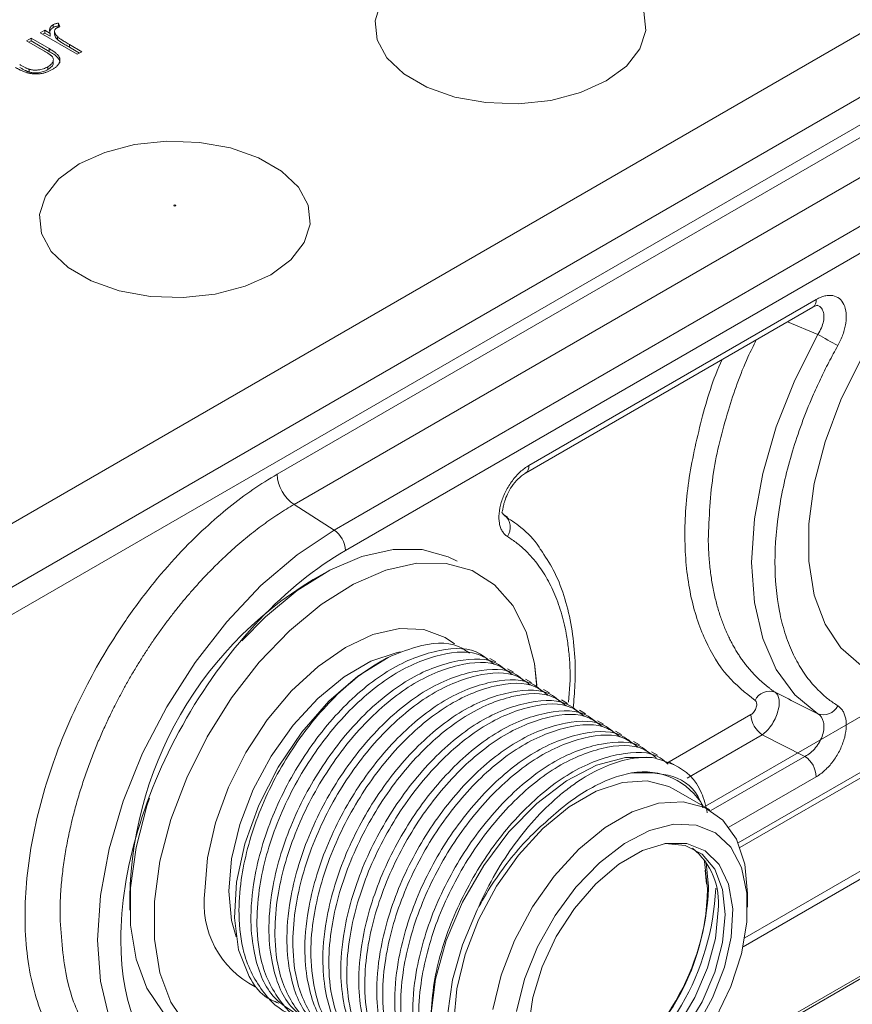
# Model space of a CAD drawing. Header units: millimetres. Extents: x 0 to 420, y 0 to 297.
# Tile 97 of 106: x 373 to 385, y 216 to 230. Entities that reach past the tile are written whole.
import ezdxf

# ---------------------------------------------------------------- set-up
doc = ezdxf.new("R2010")
doc.units = ezdxf.units.MM

msp = doc.modelspace()

# ---------------------------------------------------------------- linework, layer by layer
at = {"color": 7, "linetype": 'Continuous', "lineweight": 15}
for p, q in [((389.5167154, 232.43451027), (371.13193871, 221.8212046)), ((391.03664666, 232.3734824), (371.23765354, 220.94376696)), ((371.41440689, 220.64115581), (391.21340001, 232.07087125)), ((373.06299667, 229.93058852), (372.99583567, 229.8918173)), ((373.14349715, 229.88411659), (373.06299667, 229.93058852)), ((373.06299667, 229.88976688), (373.06299667, 229.93058852)), ((373.18682411, 229.97232756), (373.18682411, 230.01314921)), ((373.20744973, 229.90789696), (373.20744973, 229.86707531)), ((373.28531076, 229.98121496), (373.26402133, 230.03608408)), ((373.26402133, 229.99526243), (373.26402133, 230.03608408)), ((373.26402133, 229.99526243), (373.27078064, 229.97784458)), ((372.86151893, 229.8142779), (372.79435793, 229.77550668)), ((372.79435793, 229.77550668), (373.04800293, 229.62908053)), ((372.82971913, 229.75509862), (372.86151893, 229.77345625)), ((373.12776057, 229.66057987), (372.86151893, 229.8142779)), ((372.86151893, 229.77345625), (372.86151893, 229.8142779)), ((372.86151893, 229.77345625), (373.12776057, 229.61975822)), ((372.99583567, 229.8918173), (373.54270683, 229.5761153)), ((373.03119687, 229.87140924), (373.06299667, 229.88976688)), ((373.06299667, 229.88976688), (373.14349715, 229.84329494)), ((373.14349715, 229.84329494), (373.14349715, 229.88411659)), ((373.25038156, 229.79543614), (373.25038156, 229.83625779)), ((373.12776057, 229.61975822), (373.12776057, 229.66057987)), ((373.60986784, 229.61488652), (373.42608124, 229.72098427)), ((373.42608124, 229.68016262), (373.42608124, 229.72098427)), ((373.42608124, 229.68016262), (373.57450663, 229.59447846)), ((373.54270683, 229.5761153), (373.60986784, 229.61488652)), ((373.1882255, 229.44014479), (373.1882255, 229.48096644)), ((372.83153145, 229.31565291), (372.83153145, 229.35647456)), ((373.10721925, 229.35035176), (373.10721925, 229.39117341)), ((386.1427232, 228.95371132), (376.49071557, 223.38172592)), ((386.3939711, 228.50822532), (376.74196347, 222.93623992)), ((386.98450113, 228.13158392), (377.3324935, 222.55959851)), ((377.50001669, 222.25903671), (387.15202432, 227.83102212)), ((380.1541091, 223.39736124), (384.39436129, 225.84520673)), ((380.20589704, 223.51181881), (384.44614923, 225.95966429)), ((384.39429807, 225.84516413), (384.45814001, 225.8762689)), ((384.46932999, 225.44467563), (384.01971268, 225.62892668)), ((377.3324935, 222.55959851), (376.74196347, 222.93623992)), ((379.89165014, 222.74834254), (379.8476699, 222.77664805)), ((379.71581876, 220.614815), (379.62740521, 220.66585506)), ((379.98098039, 220.46174045), (379.8925721, 220.51277747)), ((380.24614728, 220.30866286), (380.157739, 220.35969988)), ((382.81032994, 218.4845796), (386.05596391, 220.35824421)), ((380.51131418, 220.15558527), (380.42290063, 220.20662533)), ((380.77647581, 220.00251072), (380.68806753, 220.05354774)), ((383.31960611, 217.87589374), (387.10023638, 220.05840513)), ((381.04164271, 219.84943313), (380.95323442, 219.90047015)), ((381.30680961, 219.69635554), (381.21839605, 219.7473956)), ((381.57197123, 219.54328099), (381.48356295, 219.594318)), ((383.39024423, 216.54305375), (388.76267667, 219.64449298)), ((371.56444967, 208.1286169), (391.36344279, 219.55833234)), ((383.64860441, 219.53940954), (384.27862604, 219.22065153)), ((381.83713813, 219.3902034), (381.74872985, 219.44124041)), ((382.10230503, 219.23712581), (382.01389148, 219.28816586)), ((382.36747719, 219.08404517), (382.27905837, 219.13508827)), ((382.87416661, 218.4307019), (382.34383808, 218.73685404)), ((382.80553046, 217.54348968), (382.82646691, 217.3344207)), ((382.85634903, 217.27678384), (382.85620151, 217.30240841)), ((383.43087379, 216.99614564), (383.43087379, 217.20024504))]:
    msp.add_line(p, q, dxfattribs=at)
at = {"color": 8, "linetype": 'Continuous', "lineweight": 15}
for p, q in [((380.79037373, 220.01975792), (380.81591472, 220.34418724)), ((383.29166275, 217.94432949), (387.15202432, 220.17286878)), ((382.24286477, 219.12156873), (383.48110757, 219.83639108)), ((382.53966288, 218.89923121), (383.64860441, 219.53940954)), ((383.36476119, 216.41202462), (388.83192394, 219.56815049)), ((390.95739478, 219.36621241), (381.92144237, 214.14986812)), ((384.27862604, 219.22065153), (382.89196838, 218.4201511)), ((384.44614923, 218.92008364), (383.1576147, 218.17622849)), ((382.85620151, 217.30240841), (382.82033455, 217.65546123))]:
    msp.add_line(p, q, dxfattribs=at)
at = {"color": 7, "linetype": 'Continuous', "lineweight": 15, "flags": 128}
for points in [[(378.02336991, 230.34290228), (377.93646311, 230.06912539), (377.96557604, 229.7912974), (378.10901757, 229.52555882), (378.35844789, 229.28736276), (378.69937902, 229.09054741), (379.1119914, 228.94655435), (379.57230874, 228.86375036), (380.05357306, 228.84694382), (380.52781994, 228.89711405), (380.9674906, 229.01135047), (381.3470335, 229.18300467), (381.64437425, 229.40210709), (381.84225897, 229.65592355), (381.92916578, 229.92970045), (381.90005811, 230.20753147)], [(373.56885895, 227.95839306), (373.27150767, 227.73929065), (373.07362295, 227.48547418), (372.98671614, 227.21169729), (373.01582381, 226.93386626), (373.15927061, 226.66813072), (373.40870093, 226.42993466), (373.74963205, 226.23311931), (374.16224443, 226.08912625), (374.62255651, 226.00631922), (375.1038261, 225.98951572), (375.57807298, 226.03968595), (376.01774363, 226.15392237), (376.39728654, 226.32557657), (376.69462729, 226.54467899), (376.89251201, 226.79849545), (376.97941881, 227.07227235), (376.95031115, 227.35010337), (376.80686962, 227.61583588), (376.5574393, 227.85403193), (376.21650817, 228.05084728), (375.80389579, 228.19484034), (375.34357845, 228.27765041), (374.86230886, 228.29445391), (374.38806198, 228.24428368), (373.94839132, 228.13004726), (373.56885895, 227.95839306)], [(384.46932999, 225.44467563), (384.12873604, 224.7715793), (383.85516612, 224.08268946), (383.65503708, 223.39416993), (383.53305356, 222.72219378), (383.49207102, 222.08251754), (383.53305356, 221.49015264), (383.65503708, 220.95901566), (383.85516612, 220.5015602), (384.12873604, 220.12852749), (384.46932999, 219.84867256)], [(385.11002531, 220.56313831), (384.808649, 220.82016959), (384.57468131, 221.16873906), (384.41486573, 221.59881407), (384.33378573, 222.09801994), (384.33378573, 222.65199586), (384.41486573, 223.24481471), (384.57468131, 223.85940886), (384.808649, 224.47811168), (385.11002531, 225.08310464)], [(385.11002531, 225.08310464), (384.808649, 224.47811168), (384.57468131, 223.85940886), (384.41486573, 223.24481471), (384.33378573, 222.65199586), (384.33378573, 222.09801994), (384.41486573, 221.59881407), (384.57468131, 221.16873906), (384.808649, 220.82016959), (385.11002531, 220.56313831)], [(379.1463042, 222.09826088), (379.01513267, 222.1646403), (378.62943105, 222.27139377), (378.20106102, 222.27350243), (377.7423558, 222.17091948), (377.26650734, 221.96658213), (376.78720284, 221.66637202), (376.31823486, 221.2789328), (375.96880061, 220.92379596)], [(375.15664137, 215.24818418), (374.92267368, 215.59675366), (374.7628581, 216.02682867), (374.68178337, 216.52603758), (374.68178337, 217.0800135), (374.7628581, 217.6728293), (374.92267368, 218.28742346), (375.15664137, 218.90612628), (375.45801768, 219.51111924), (375.81814143, 220.08501591), (376.22664976, 220.61130307), (376.67178897, 221.07483036), (377.14075695, 221.46226957), (377.62006145, 221.76247968), (378.0959099, 221.96681704), (378.55461513, 222.06939999), (378.98298516, 222.06729133), (379.36868678, 221.96053786), (379.70063536, 221.75221897), (379.9692741, 221.44832192), (380.1668796, 221.05759579), (380.28776203, 220.59127165), (380.32253318, 220.27043822)], [(380.32429281, 220.23734271), (380.28776203, 220.59127165), (380.1668796, 221.05759579), (379.9692741, 221.44832192), (379.70063536, 221.75221897), (379.36868678, 221.96053786), (378.98298516, 222.06729133), (378.55461513, 222.06939999), (378.0959099, 221.96681704), (377.62006145, 221.76247968), (377.14075695, 221.46226957), (376.67178897, 221.07483036), (376.22664976, 220.61130307), (375.81814143, 220.08501591), (375.45801768, 219.51111924), (375.15664137, 218.90612628), (374.92267368, 218.28742346), (374.7628581, 217.6728293), (374.68178337, 217.0800135), (374.68178337, 216.52603758), (374.7628581, 216.02682867), (374.92267368, 215.59675366), (375.15664137, 215.24818418)], [(376.07634883, 215.97443024), (375.92379831, 216.36750653), (375.86125765, 216.83866174), (375.89146114, 217.36728708), (376.01308641, 217.93024939), (376.22081769, 218.50292538), (376.50556706, 219.06026016), (376.85486961, 219.57785927), (377.25345235, 220.03309579), (377.68386651, 220.40603507), (378.12728823, 220.68037152)], [(378.75830031, 215.39177542), (378.82834311, 215.93641541), (378.98738424, 216.50470961), (379.22852216, 217.07196493), (379.54127285, 217.61353117), (379.91204395, 218.10587176), (380.32472481, 218.52759184), (380.7613767, 218.86036593), (381.2030388, 219.08973789), (381.63050267, 219.20572617), (382.02519737, 219.20329824)], [(379.65655502, 214.08183831), (379.46278488, 214.23195362), (379.26414152, 214.51458156), (379.14137829, 214.88002288), (379.09984783, 215.31230126), (379.14137829, 215.79252359), (379.26414152, 216.2997104), (379.46278488, 216.8116871), (379.72861559, 217.30607862), (380.05002219, 217.76127676), (380.41295924, 218.15738912), (380.80155845, 218.47710905), (381.19883992, 218.70645475), (381.58743913, 218.83540192), (381.95037091, 218.85832472), (382.27178278, 218.77421778), (382.34383808, 218.73685404)], [(374.60623514, 218.60400705), (374.56911957, 218.4915259), (374.40930399, 217.87693175), (374.32822926, 217.28411594), (374.32822926, 216.73014002), (374.40930399, 216.23093111), (374.56911957, 215.8008561), (374.80308726, 215.45228662), (375.10446357, 215.19525535), (375.14662623, 215.16986714)], [(379.67170681, 215.48637145), (379.79447005, 215.99355826), (379.99311341, 216.50553495), (380.25894412, 216.99992648), (380.58035072, 217.45512462), (380.94328777, 217.85123697), (381.33188698, 218.17095691), (381.72916844, 218.40030261), (382.11776765, 218.52924978), (382.48069944, 218.55217258), (382.8021113, 218.46806564), (383.06794201, 218.28059572), (383.26658011, 217.99796474), (383.38934861, 217.63252038), (383.43087379, 217.20024504), (383.43087379, 217.20024504)], [(380.02402286, 215.45726713), (380.14302975, 215.93382589), (380.33517723, 216.4135261), (380.59148276, 216.87394104), (380.89996608, 217.29355377), (381.24619717, 217.65273049), (381.61398637, 217.93467866), (381.98614305, 218.12621955), (382.34526054, 218.2183935), (382.6745486, 218.20689178), (382.95860782, 218.09224816), (383.18415668, 217.87983276), (383.34064793, 217.57956907), (383.42076909, 217.20549898), (383.42076909, 216.77511957), (383.34064793, 216.30854356), (383.18415668, 215.82759893), (382.95860782, 215.35477035)], [(380.20178246, 215.23328805), (380.26258455, 215.66658497), (380.40127403, 216.11792494), (380.61036981, 216.56296774), (380.87860289, 216.97772337), (381.19151163, 217.33982644), (381.53222676, 217.62976809), (381.88237751, 217.83190582), (382.22309263, 217.93534547), (382.53600137, 217.93451914), (382.80423445, 217.82945884), (383.01333023, 217.62583289), (383.15201444, 217.33461734), (383.2128218, 216.97152406), (383.19245961, 216.55610943), (383.0920342, 216.11077962), (382.91696146, 215.65954041), (382.67667174, 215.22671356)], [(383.10384059, 216.8889895), (383.06429104, 217.25689603), (382.94777608, 217.55930352), (382.76057031, 217.77991007), (382.51277319, 217.90682416), (382.21773998, 217.93320341), (382.20207189, 217.93184213)], [(382.79002042, 217.69941883), (382.79701153, 217.66951374), (382.83867369, 217.26658008)], [(379.44337099, 216.95595481), (379.22491861, 216.44203928), (379.07787879, 215.92681209), (379.00815737, 215.43099074), (379.01856237, 214.97452648), (379.1086776, 214.57577083), (379.27487316, 214.2507699), (379.51046351, 214.01259515), (379.8059814, 213.87082018), (380.09190036, 213.83052227)], [(380.2827887, 214.60718112), (380.41073073, 214.40324034), (380.62970995, 214.22829812), (380.90296904, 214.15112504), (381.21578295, 214.17589286), (381.5512824, 214.30125867), (381.89138113, 214.52046821), (382.21773998, 214.82169953), (382.51277319, 215.18871686), (382.76057031, 215.60173142), (382.94777608, 216.03848116), (383.06429104, 216.47542003), (383.10384059, 216.8889895)], [(380.54750252, 214.27788028), (380.79690123, 214.21235669), (381.10971514, 214.23712451), (381.44521459, 214.36249032), (381.78531331, 214.58169986), (382.11167217, 214.88293117), (382.40670537, 215.24994851), (382.6545025, 215.66296307), (382.84170827, 216.0997128), (382.95822323, 216.53665168), (382.99777278, 216.95022115)]]:
    msp.add_lwpolyline(points, dxfattribs=at)
at = {"color": 8, "linetype": 'Continuous', "lineweight": 15, "flags": 128}
for points in [[(374.95640169, 214.1993107), (374.86297267, 214.2493275), (374.50705834, 214.52507737), (374.22071265, 214.89936148), (374.0109952, 215.36296238), (373.88305844, 215.90446047), (373.84006339, 216.51053213), (373.88305844, 217.16623875), (374.0109952, 217.85544947), (374.22071265, 218.56118498), (374.50705834, 219.2660768), (374.86297267, 219.9527566), (375.27969436, 220.60432165), (375.74696594, 221.20472713), (376.25327603, 221.73919378), (376.78615971, 222.19455763), (377.3324935, 222.55959851)], [(375.42289355, 217.23086238), (375.46280135, 217.72184086), (375.58100218, 218.24003352), (375.77294947, 218.76552578), (376.0312675, 219.27812654), (376.34603071, 219.7581316), (376.70513766, 220.18709327), (377.09479054, 220.54852905), (377.50001669, 220.82854518), (377.9052481, 221.01639624), (378.29490098, 221.1048441), (378.65400793, 221.09049849), (378.96876587, 220.97390825), (379.10583796, 220.87837516)], [(378.31310315, 220.76302316), (378.26403368, 220.75396305), (377.87543447, 220.62501588), (377.47815301, 220.39567017), (377.0895538, 220.07595024), (376.72661675, 219.67983788), (376.40521015, 219.22463975), (376.13937944, 218.73024822), (375.94073607, 218.21827153), (375.81797284, 217.71108472), (375.77644239, 217.23086238)], [(375.77644239, 217.23086238), (375.81797284, 216.798584), (375.88582927, 216.56022423)]]:
    msp.add_lwpolyline(points, dxfattribs=at)
at = {"color": 8, "linetype": 'Continuous', "lineweight": 15}
for centre, radius, start, end in [((384.32647631, 225.94486712), 0.12058426, 304.26124639, 7.04866433), ((380.08647177, 223.4969799), 0.12034363, 303.712821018, 7.08285328), ((376.80968087, 217.06159111), 1.39707975, 173.040900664, 242.673388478)]:
    msp.add_arc(centre, radius, start, end, dxfattribs=at)
at = {"color": 7, "linetype": 'Continuous', "lineweight": 15}
for centre, radius, start, end in [((390.92393554, 236.64349874), 12.92577162, 240.042372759, 241.538824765), ((377.07185334, 223.41588637), 0.58214091, 183.364089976, 235.480695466), ((379.7003538, 222.59916643), 0.23065507, 324.467267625, 50.306112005), ((377.11349823, 222.24057097), 0.3869593, 2.735199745, 55.532493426), ((379.89151435, 217.04937908), 5.57400854, 118.989014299, 181.016325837), ((383.7582448, 219.94141046), 0.239638, 70.1237427, 153.989397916), ((384.5513847, 220.07056657), 0.23657964, 249.705991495, 333.982366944), ((383.86849919, 219.85915431), 0.38805983, 183.362847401, 235.482930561), ((384.05960772, 218.90161151), 0.38698263, 2.735982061, 55.530724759), ((381.89823188, 217.97356184), 1.01891865, 30.163555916, 100.228158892), ((381.96764004, 217.06194142), 1.03617318, 353.810332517, 51.0074166), ((379.50010934, 217.29871184), 3.33871897, 292.505491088, 359.448578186), ((379.23584207, 217.4282143), 3.62367242, 302.293909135, 357.604956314), ((379.22762755, 217.43457447), 3.7381263, 301.840664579, 357.580760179)]:
    msp.add_arc(centre, radius, start, end, dxfattribs=at)
for points, knots in [([(373.18682118, 230.01315324), (373.18107637, 230.00952347), (373.16960981, 230.00227849), (373.15579771, 229.98962008), (373.14526859, 229.97561906), (373.13745043, 229.96028975), (373.1333555, 229.94348325), (373.132909, 229.92510179), (373.1361069, 229.90505844), (373.14095959, 229.89130894), (373.14349696, 229.88411963)], [0, 0, 0, 0, 0.1071582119, 0.2138863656, 0.324682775, 0.4394585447, 0.5616334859, 0.6938876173, 0.8399405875, 1, 1, 1, 1]), ([(373.13873456, 229.91392133), (373.1409358, 229.92218508), (373.14678144, 229.94413042), (373.17144677, 229.96149918), (373.18682411, 229.97232756)], [0, 0, 0, 0, 0.3765605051, 1, 1, 1, 1]), ([(373.26402523, 230.03608678), (373.25611305, 230.03484472), (373.24093586, 230.03246219), (373.22008425, 230.02720821), (373.20186856, 230.02094129), (373.19174254, 230.01570038), (373.18682118, 230.01315324)], [0, 0, 0, 0, 0.2796764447, 0.5364768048, 0.7747224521, 1, 1, 1, 1]), ([(373.18682118, 229.9723262), (373.19174254, 229.97487334), (373.20186856, 229.98011425), (373.22008425, 229.98638117), (373.24093586, 229.99163515), (373.25611305, 229.99401768), (373.26402523, 229.99525974)], [0, 0, 0, 0, 0.2252775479, 0.4635231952, 0.7203235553, 1, 1, 1, 1]), ([(373.25038335, 229.83626209), (373.24687502, 229.83984916), (373.24002602, 229.84685186), (373.23103587, 229.8573886), (373.22350345, 229.86765057), (373.21728921, 229.87757412), (373.21267946, 229.88718955), (373.20923791, 229.89645461), (373.20741873, 229.90543914), (373.20709682, 229.91674439), (373.20921371, 229.92988295), (373.21556873, 229.94429654), (373.22594856, 229.95693897), (373.23620863, 229.96370794), (373.24123879, 229.96702654)], [0, 0, 0, 0, 0.08796019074, 0.17171661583, 0.25066797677, 0.32588232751, 0.3968812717, 0.46357484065, 0.52806974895, 0.58968766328, 0.70480938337, 0.80866187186, 0.90619347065, 1, 1, 1, 1]), ([(373.24123879, 229.96702654), (373.24382987, 229.96836688), (373.24938785, 229.97124199), (373.25956489, 229.97491603), (373.27177303, 229.97822559), (373.28064085, 229.98018639), (373.28531257, 229.98121937)], [0, 0, 0, 0, 0.2050166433, 0.4397700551, 0.7048611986, 1, 1, 1, 1]), ([(373.20931999, 229.86712093), (373.20940117, 229.86233664), (373.20978018, 229.84000064), (373.23025444, 229.81616671), (373.24770411, 229.79819386), (373.25038156, 229.79543614)], [0, 0, 0, 0, 0.1874923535, 0.8753303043, 1, 1, 1, 1]), ([(373.4260788, 229.7209886), (373.41479434, 229.72751371), (373.39322221, 229.73998754), (373.3630036, 229.75819843), (373.33590336, 229.77475897), (373.31237628, 229.78996475), (373.29188206, 229.80354773), (373.27500043, 229.81577911), (373.26106885, 229.82633759), (373.25370707, 229.83317508), (373.25038335, 229.83626209)], [0, 0, 0, 0, 0.1798232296, 0.3437621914, 0.4918338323, 0.6241090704, 0.741399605, 0.8430618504, 0.9291451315, 1, 1, 1, 1]), ([(373.25038335, 229.79543505), (373.25370707, 229.79234804), (373.26106885, 229.78551055), (373.27500043, 229.77495207), (373.29188206, 229.76272069), (373.31237628, 229.74913771), (373.33590336, 229.73393193), (373.3630036, 229.71737139), (373.39322221, 229.6991605), (373.41479434, 229.68668667), (373.4260788, 229.68016156)], [0, 0, 0, 0, 0.0708548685, 0.1569381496, 0.258600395, 0.3758909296, 0.5081661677, 0.6562378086, 0.8201767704, 1, 1, 1, 1]), ([(373.04800378, 229.62908136), (373.05609405, 229.62440443), (373.07157799, 229.61545327), (373.09300084, 229.60226449), (373.11237083, 229.59035515), (373.12900483, 229.57940339), (373.14296593, 229.56945204), (373.15440296, 229.56063409), (373.16347246, 229.55293901), (373.16809166, 229.54798335), (373.17018108, 229.54574174)], [0, 0, 0, 0, 0.18104725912, 0.346505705, 0.49524543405, 0.62853458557, 0.74540854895, 0.84592633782, 0.93030724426, 1, 1, 1, 1]), ([(373.17377894, 229.35206151), (373.18040813, 229.35596909), (373.19333807, 229.36359065), (373.21096531, 229.37555033), (373.22677154, 229.38758478), (373.24067218, 229.39973569), (373.25272133, 229.4119524), (373.26325783, 229.42413322), (373.27141014, 229.43654565), (373.27789718, 229.44898434), (373.28276318, 229.46144374), (373.28566389, 229.47389968), (373.28723508, 229.4862987), (373.28716242, 229.498635), (373.28500033, 229.5109354), (373.28192819, 229.52320684), (373.2766023, 229.53537276), (373.27009696, 229.54767519), (373.26102342, 229.56014777), (373.24976147, 229.57306231), (373.23582472, 229.58647872), (373.21912747, 229.6002814), (373.20014994, 229.61477762), (373.17840219, 229.62966512), (373.15407494, 229.64506852), (373.13670782, 229.6553059), (373.12775632, 229.66058252)], [0, 0, 0, 0, 0.0460612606, 0.0898404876, 0.1321714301, 0.1732162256, 0.2123988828, 0.2505445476, 0.2877752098, 0.3240612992, 0.3599069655, 0.3952349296, 0.4298264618, 0.4645763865, 0.4989847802, 0.5339025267, 0.5689114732, 0.6045721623, 0.642162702, 0.6826979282, 0.7262892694, 0.7738093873, 0.8244515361, 0.8793040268, 0.9377899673, 1, 1, 1, 1]), ([(373.12776057, 229.61975822), (373.15096687, 229.60587043), (373.20530165, 229.57335381), (373.26577592, 229.52026747), (373.2909681, 229.47312101), (373.28574279, 229.45215669), (373.28505788, 229.44940876)], [0, 0, 0, 0, 0.2907701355, 0.6808037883, 0.9581608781, 1, 1, 1, 1]), ([(373.17018108, 229.54574174), (373.17458062, 229.53969972), (373.18332886, 229.52768552), (373.1893247, 229.50827484), (373.19033057, 229.48836344), (373.18536497, 229.46803303), (373.17487869, 229.44770873), (373.15823406, 229.42787833), (373.13563986, 229.40871675), (373.11690274, 229.39715433), (373.10721855, 229.39117834)], [0, 0, 0, 0, 0.1156605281, 0.2299842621, 0.3464036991, 0.4669571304, 0.5916286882, 0.7201630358, 0.855367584, 1, 1, 1, 1]), ([(372.63350044, 229.38096642), (372.64294131, 229.37562634), (372.66122532, 229.36528427), (372.68858934, 229.35082434), (372.71507138, 229.33792777), (372.7406109, 229.32662825), (372.76515146, 229.31674256), (372.78871676, 229.30839948), (372.81145655, 229.30170424), (372.83328365, 229.29638918), (372.85475415, 229.29247507), (372.87606105, 229.28954509), (372.8974344, 229.28743074), (372.9188865, 229.28628232), (372.94044434, 229.28622427), (372.96209166, 229.2870921), (372.98378894, 229.28891158), (373.0055057, 229.29168106), (373.02713519, 229.29553272), (373.04871433, 229.30031737), (373.06995644, 229.30640765), (373.09112706, 229.31343535), (373.11224683, 229.32146655), (373.13314876, 229.33061794), (373.1538489, 229.3408048), (373.16705738, 229.3482651), (373.17377894, 229.35206151)], [0, 0, 0, 0, 0.0634759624, 0.1229329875, 0.1781207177, 0.229817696, 0.277417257, 0.3217865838, 0.3624650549, 0.3999038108, 0.4354242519, 0.4704663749, 0.5050285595, 0.5394889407, 0.5738086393, 0.6084507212, 0.6436126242, 0.6790144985, 0.7151506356, 0.7522307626, 0.7899041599, 0.8289292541, 0.8694658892, 0.9112727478, 0.9548483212, 1, 1, 1, 1]), ([(372.8315326, 229.35647514), (372.82739532, 229.35782304), (372.8184993, 229.36072133), (372.80496635, 229.36624814), (372.78994308, 229.37287601), (372.77335323, 229.38073441), (372.75529809, 229.38982093), (372.73568119, 229.40007657), (372.71479223, 229.41168104), (372.70049101, 229.41986995), (372.69301503, 229.42415071)], [0, 0, 0, 0, 0.0782845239, 0.1683285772, 0.272968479, 0.3900681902, 0.5220637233, 0.667879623, 0.8263834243, 1, 1, 1, 1]), ([(372.69301503, 229.38332367), (372.70049101, 229.37904291), (372.71479223, 229.370854), (372.73568119, 229.35924953), (372.75529809, 229.34899389), (372.77335323, 229.33990737), (372.78994308, 229.33204897), (372.80496635, 229.3254211), (372.8184993, 229.31989429), (372.82739532, 229.316996), (372.8315326, 229.31564809)], [0, 0, 0, 0, 0.1736165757, 0.332120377, 0.4779362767, 0.6099318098, 0.727031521, 0.8316714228, 0.9217154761, 1, 1, 1, 1]), ([(373.10721855, 229.39117834), (373.09687273, 229.38558323), (373.07674435, 229.3746976), (373.04305983, 229.36158056), (373.00787677, 229.35185934), (372.97743486, 229.34655864), (372.95302998, 229.34392084), (372.93489792, 229.34313159), (372.91700504, 229.34297913), (372.89932219, 229.34383113), (372.88196808, 229.34573746), (372.86477653, 229.34824895), (372.84795726, 229.3519662), (372.83704569, 229.35496167), (372.8315326, 229.35647514)], [0, 0, 0, 0, 0.1403045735, 0.2729707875, 0.4007664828, 0.5254546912, 0.5868386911, 0.6464639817, 0.7053902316, 0.7640286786, 0.8219138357, 0.8802840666, 0.9395132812, 1, 1, 1, 1]), ([(372.8315326, 229.31564809), (372.83704569, 229.31413463), (372.84795726, 229.31113916), (372.86477653, 229.30742191), (372.88196808, 229.30491042), (372.89932219, 229.30300409), (372.91700504, 229.30215209), (372.93489792, 229.30230455), (372.95302998, 229.3030938), (372.97743486, 229.3057316), (373.00787677, 229.3110323), (373.04305983, 229.32075352), (373.07674435, 229.33387056), (373.09687273, 229.34475618), (373.10721855, 229.3503513)], [0, 0, 0, 0, 0.0604867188, 0.1197159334, 0.1780861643, 0.2359713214, 0.2946097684, 0.3535360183, 0.4131613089, 0.4745453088, 0.5992335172, 0.7270292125, 0.8596954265, 1, 1, 1, 1]), ([(373.10721925, 229.35035176), (373.1284968, 229.36519605), (373.16593699, 229.39131621), (373.18968401, 229.4251661), (373.18811344, 229.44000286), (373.18809906, 229.44013871)], [0, 0, 0, 0, 0.5660496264, 0.996026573, 1, 1, 1, 1]), ([(374.99416065, 227.339719), (374.98803879, 227.33618492), (374.97809843, 227.33618492), (374.9658547, 227.34325307), (374.9658547, 227.34899152), (374.97197657, 227.3525256)], [0, 0, 0, 0, 0.5, 0.5, 1, 1, 1, 1]), ([(374.97197657, 227.3525256), (374.97809843, 227.35605967), (374.98803879, 227.35605967), (375.00028252, 227.34899152), (375.00028252, 227.34325307), (374.99416065, 227.339719)], [0, 0, 0, 0, 0.5, 0.5, 1, 1, 1, 1]), ([(384.44614656, 225.95966404), (384.45694405, 225.96563973), (384.47849522, 225.97756686), (384.51064399, 225.99192831), (384.54249103, 226.00359569), (384.58420849, 226.01516728), (384.63470083, 226.02230209), (384.71000189, 226.01743219), (384.79115085, 225.980389), (384.85971948, 225.8916752), (384.89204896, 225.76429421), (384.88802639, 225.63630776), (384.86593149, 225.52729404), (384.84028054, 225.4439615), (384.80686941, 225.36047836), (384.77829377, 225.3068024), (384.76398732, 225.27992944)], [0, 0, 0, 0, 0.0314098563, 0.0626922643, 0.0940131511, 0.1255378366, 0.1880097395, 0.2504432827, 0.3754489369, 0.5001306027, 0.6249036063, 0.7498329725, 0.8122675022, 0.8749683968, 0.9374027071, 1, 1, 1, 1]), ([(384.76398732, 225.27992944), (384.74125355, 225.23908309), (384.69582418, 225.15745898), (384.63047516, 225.03375431), (384.56727848, 224.9093059), (384.50642702, 224.78401191), (384.44786889, 224.65789662), (384.35111101, 224.43955597), (384.22615417, 224.12693679), (384.08898107, 223.71565464), (383.97853597, 223.3014739), (383.86964771, 222.74629561), (383.81364456, 222.07473794), (383.86964101, 221.46790802), (383.97851798, 221.03844125), (384.08892829, 220.75181833), (384.22613995, 220.49887695), (384.36802373, 220.30754875), (384.50523453, 220.16385809), (384.62895373, 220.05634929), (384.71894604, 219.99666203), (384.76398732, 219.96678847)], [0, 0, 0, 0, 0.0195181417, 0.0390035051, 0.0584735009, 0.0779455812, 0.0974371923, 0.1169657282, 0.1787522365, 0.2405757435, 0.3048080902, 0.3690775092, 0.5000064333, 0.6309353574, 0.6951677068, 0.7594371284, 0.8212236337, 0.8830471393, 0.9220463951, 0.9609841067, 1, 1, 1, 1]), ([(379.88805686, 222.4651147), (379.88072629, 222.47004115), (379.86609491, 222.47987405), (379.84640827, 222.49815752), (379.82850252, 222.51896633), (379.8073621, 222.55013611), (379.78605997, 222.59510268), (379.7639645, 222.67850813), (379.75998278, 222.80189747), (379.79242522, 222.96666147), (379.86107779, 223.13450367), (379.9422403, 223.26519688), (380.01760192, 223.35711077), (380.07813418, 223.41826497), (380.14135035, 223.47151129), (380.1843632, 223.4983724), (380.20589762, 223.51182043)], [0, 0, 0, 0, 0.0314099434, 0.0626923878, 0.094013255, 0.1255378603, 0.1880098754, 0.2504433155, 0.3754489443, 0.5001305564, 0.6249035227, 0.7498329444, 0.8122675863, 0.8749683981, 0.937402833, 1, 1, 1, 1]), ([(379.80776738, 222.82413077), (379.8124138, 222.83396304), (379.82000219, 222.85002081), (379.82895332, 222.91621221), (379.84852107, 222.99347782), (379.88848202, 223.09478302), (379.95396357, 223.20868066), (380.04646228, 223.32239884), (380.11713617, 223.37161921), (380.15404588, 223.39732474)], [0, 0, 0, 0, 0.1628035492, 0.2658860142, 0.3821715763, 0.5130411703, 0.6602519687, 0.8225652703, 1, 1, 1, 1]), ([(376.74196555, 222.93624344), (376.7039872, 222.91390066), (376.62783875, 222.86910229), (376.51354168, 222.796313), (376.39898152, 222.71924243), (376.28429242, 222.637515), (376.1696033, 222.55126447), (376.05504857, 222.46049575), (375.94076512, 222.3652574), (375.82689294, 222.26559523), (375.71357481, 222.161565), (375.60095616, 222.05322917), (375.48918491, 221.94065791), (375.37841131, 221.82392896), (375.26878774, 221.7031278), (375.16046854, 221.57834772), (375.05360977, 221.4496899), (374.94836902, 221.31726342), (374.84490517, 221.18118538), (374.74337819, 221.04158087), (374.64394882, 220.89858304), (374.54677847, 220.752333), (374.45202844, 220.60298005), (374.35986164, 220.45068088), (374.27190719, 220.29815585), (374.18671096, 220.14304948), (374.10303848, 219.98286091), (374.01869709, 219.81233153), (373.93442664, 219.63147414), (373.85103103, 219.44037497), (373.76938125, 219.2392032), (373.69041524, 219.02822282), (373.6151377, 218.80780424), (373.54461792, 218.5784358), (373.47998911, 218.34073658), (373.42243613, 218.09546312), (373.37322174, 217.84353871), (373.33355347, 217.58599106), (373.30506858, 217.32424558), (373.28788427, 217.059018), (373.28807587, 216.88550829), (373.28817317, 216.79739758)], [0, 0, 0, 0, 0.0205964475, 0.0412968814, 0.0621012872, 0.0830096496, 0.1040219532, 0.1251381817, 0.1463583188, 0.1676823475, 0.1891102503, 0.2106420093, 0.2322776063, 0.2540170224, 0.2758602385, 0.2978072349, 0.3198579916, 0.3420124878, 0.3642707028, 0.3866326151, 0.4090982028, 0.4316674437, 0.4543403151, 0.4771167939, 0.4999968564, 0.5218502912, 0.5449574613, 0.5693182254, 0.5949324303, 0.6217999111, 0.6499204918, 0.6792939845, 0.7099201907, 0.7417989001, 0.7749298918, 0.8093129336, 0.8449477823, 0.8818341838, 0.919971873, 0.9593605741, 1, 1, 1, 1]), ([(380.37994245, 222.26914746), (380.37202101, 222.28208777), (380.29299867, 222.41117695), (380.11633452, 222.59024556), (379.92379703, 222.71670803), (379.83881907, 222.77252325)], [0, 0, 0, 0, 0.0585923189, 0.5845021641, 1, 1, 1, 1]), ([(380.81591634, 220.34418609), (380.81559841, 220.3844587), (380.81496316, 220.46492713), (380.80980855, 220.58300828), (380.80157518, 220.69895999), (380.7899637, 220.8126083), (380.77505241, 220.92400107), (380.74440684, 221.1074849), (380.6856661, 221.3532764), (380.58000775, 221.64240634), (380.44571075, 221.90174046), (380.30238358, 222.10243493), (380.16114049, 222.25470723), (380.03096371, 222.36997468), (379.93572754, 222.43337801), (379.88805686, 222.4651147)], [0, 0, 0, 0, 0.04134782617, 0.08261682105, 0.12384837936, 0.16508400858, 0.2063652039, 0.24773332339, 0.37383754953, 0.50001531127, 0.62611953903, 0.7522973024, 0.83490400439, 0.91736081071, 1, 1, 1, 1]), ([(382.8520143, 222.41521117), (382.85298504, 222.37475417), (382.85491217, 222.29443829), (382.86162844, 222.17720266), (382.87096453, 222.06350907), (382.88305459, 221.95352156), (382.8976878, 221.84719486), (382.91474442, 221.74452821), (382.93408207, 221.64549951), (382.95556582, 221.55008319), (382.97906066, 221.4582461), (383.00443374, 221.36994917), (383.03155414, 221.28514754), (383.0602931, 221.20379112), (383.09052424, 221.12582495), (383.12212368, 221.05118965), (383.1549702, 220.97982182), (383.18894535, 220.91165442), (383.22393357, 220.84661715), (383.25982227, 220.78463683), (383.29650188, 220.72563774), (383.33386598, 220.66954194), (383.37181125, 220.6162696), (383.41023761, 220.56573935), (383.44904816, 220.5178685), (383.48814923, 220.47257336), (383.52745038, 220.42976953), (383.56686436, 220.38937206), (383.60630726, 220.35129596), (383.64569787, 220.31545544), (383.68495979, 220.28176771), (383.72401383, 220.2501403), (383.76280502, 220.22051747), (383.80120551, 220.19271449), (383.82699922, 220.17534022), (383.8397182, 220.16677291)], [0, 0, 0, 0, 0.0396820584, 0.078777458, 0.1172862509, 0.1552084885, 0.1925442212, 0.2292934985, 0.2654563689, 0.3010328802, 0.3360230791, 0.3704270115, 0.4042447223, 0.4374762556, 0.4701216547, 0.5021809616, 0.5336542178, 0.5645414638, 0.5948427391, 0.6245580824, 0.6536875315, 0.6822311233, 0.7101888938, 0.7375608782, 0.7643471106, 0.7905476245, 0.8161624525, 0.8411916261, 0.8656351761, 0.8894931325, 0.9127655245, 0.9354523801, 0.957553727, 0.9790695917, 1, 1, 1, 1]), ([(377.50001831, 214.60088224), (376.62061236, 214.093212), (375.77715823, 214.00973603), (374.53349041, 214.72792358), (374.18412028, 215.50022618), (374.18412028, 217.53123724), (374.53349041, 218.70691403), (375.77715823, 220.86100987), (376.62061236, 221.75136531), (377.50001831, 222.25903556)], [0, 0, 0, 0, 0.25, 0.25, 0.5, 0.5, 0.75, 0.75, 1, 1, 1, 1]), ([(380.85808791, 219.933102), (380.86931959, 220.0478802), (380.89648673, 220.32550525), (380.88639911, 220.74435072), (380.83372118, 221.18745087), (380.72829926, 221.60024905), (380.58192763, 221.96884023), (380.44489515, 222.17257719), (380.37994245, 222.26914746)], [0, 0, 0, 0, 0.1234010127, 0.2984818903, 0.4757174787, 0.6549369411, 0.8364418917, 1, 1, 1, 1]), ([(378.12728823, 220.68037152), (378.26487492, 220.73640135), (378.63235678, 220.88605207), (379.06809294, 220.92552257), (379.2780123, 220.78055216), (379.33088632, 220.74403734)], [0, 0, 0, 0, 0.3092649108, 0.8260191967, 1, 1, 1, 1]), ([(379.60956128, 220.63797817), (379.57144879, 220.67129222), (379.38902486, 220.83074866), (378.89553955, 220.8188004), (378.20774478, 220.5750522), (377.50052103, 220.02426859), (376.87395269, 219.25520422), (376.39306331, 218.34751123), (376.14420772, 217.49117135), (376.08749675, 216.80928957), (376.15568095, 216.20431003), (376.35604579, 215.68199731), (376.65243074, 215.4986339), (376.77807805, 215.42090014)], [0, 0, 0, 0, 0.0283555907, 0.1357229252, 0.2430930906, 0.3504608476, 0.4578278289, 0.565198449, 0.6725656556, 0.7497779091, 0.8136152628, 0.9209853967, 1, 1, 1, 1]), ([(377.14020377, 215.24439586), (377.11445119, 215.24492937), (376.87167893, 215.24995878), (376.53912471, 215.55289317), (376.25342292, 216.08305201), (376.17780464, 216.6910237), (376.22177628, 217.36292922), (376.43514519, 218.17883078), (376.8929397, 219.09641946), (377.50511403, 219.88801398), (378.20624231, 220.46989583), (378.90183482, 220.75448184), (379.42728603, 220.78883075), (379.6362705, 220.62583958), (379.69481909, 220.58017637)], [0, 0, 0, 0, 0.0120822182, 0.1139003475, 0.2157157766, 0.2889362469, 0.3494719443, 0.4512908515, 0.5531090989, 0.6549246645, 0.7567421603, 0.8585580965, 0.9603739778, 1, 1, 1, 1]), ([(376.87503687, 215.39747346), (376.84928428, 215.39800697), (376.60651193, 215.40303646), (376.27396423, 215.70596674), (375.98826442, 216.23612581), (375.91263451, 216.84410071), (375.9566172, 217.51601138), (376.16999144, 218.33184079), (376.62774492, 219.24973358), (377.24004518, 220.04021254), (377.76973811, 220.48321661), (378.06492664, 220.64598503), (378.12728823, 220.68037152)], [0, 0, 0, 0, 0.01541072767, 0.14527853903, 0.27514292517, 0.36853479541, 0.44574734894, 0.5756161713, 0.70548417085, 0.83534871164, 0.96521573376, 1, 1, 1, 1]), ([(379.87472818, 220.48490057), (379.83661366, 220.5182158), (379.6541799, 220.67767792), (379.1607106, 220.66572043), (378.47291233, 220.42197432), (377.76568144, 219.87119466), (377.13911307, 219.10213029), (376.65823096, 218.19443329), (376.409378, 217.33809193), (376.35265478, 216.65621694), (376.42085175, 216.0512303), (376.62121186, 215.52892018), (376.9175974, 215.34555645), (377.04324495, 215.26782255)], [0, 0, 0, 0, 0.0283555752, 0.1357229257, 0.243093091, 0.3504608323, 0.4578278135, 0.5651984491, 0.6725656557, 0.7497778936, 0.8136152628, 0.9209853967, 1, 1, 1, 1]), ([(377.40537067, 215.09131827), (377.37961809, 215.09185178), (377.13684583, 215.09688119), (376.8042916, 215.39981558), (376.51858982, 215.92997441), (376.44297153, 216.53794611), (376.48694318, 217.20985163), (376.70031208, 218.0257532), (377.15810662, 218.94334185), (377.77028082, 219.73493645), (378.4714096, 220.31681801), (379.16700025, 220.6014051), (379.692457, 220.6357508), (379.90143417, 220.47276386), (379.95998072, 220.42710182)], [0, 0, 0, 0, 0.012082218, 0.1139003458, 0.2157157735, 0.2889362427, 0.3494719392, 0.4512908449, 0.5531090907, 0.6549246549, 0.7567421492, 0.8585580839, 0.9603739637, 1, 1, 1, 1]), ([(380.13989508, 220.33182298), (380.10178056, 220.36513821), (379.9193468, 220.52460032), (379.42587746, 220.51264286), (378.73807935, 220.26889666), (378.03084787, 219.71811732), (377.40428174, 218.94905179), (376.9233914, 218.04135933), (376.67453733, 217.1850186), (376.61782272, 216.50313882), (376.68601946, 215.89815227), (376.88637033, 215.3758474), (377.18276177, 215.1924803), (377.30841184, 215.11474496)], [0, 0, 0, 0, 0.0283555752, 0.1357229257, 0.2430930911, 0.3504608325, 0.4578278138, 0.5651984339, 0.6725656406, 0.7497778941, 0.8136152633, 0.9209853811, 1, 1, 1, 1]), ([(377.6705323, 214.93824372), (377.64477971, 214.93877723), (377.40200735, 214.94380672), (377.06945962, 215.24673733), (376.78375995, 215.77689506), (376.70812968, 216.38487341), (376.75211361, 217.05677213), (376.96548022, 217.87267499), (377.42326473, 218.79026911), (378.03544973, 219.58185782), (378.73657747, 220.16373992), (379.43216147, 220.44833073), (379.95761471, 220.48267852), (380.16659906, 220.31968742), (380.22514762, 220.27402423)], [0, 0, 0, 0, 0.0120822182, 0.1139003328, 0.215715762, 0.2889362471, 0.3494719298, 0.451290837, 0.5531090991, 0.6549246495, 0.7567421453, 0.8585580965, 0.9603739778, 1, 1, 1, 1]), ([(380.40505671, 220.17874843), (380.36694422, 220.21206249), (380.18452028, 220.37151892), (379.69103497, 220.35957067), (379.00324021, 220.11582246), (378.29601645, 219.56503886), (377.66944811, 218.79597449), (377.18855874, 217.88828149), (376.93970315, 217.03194162), (376.88299217, 216.35005984), (376.95117638, 215.7450803), (377.15154121, 215.22276758), (377.44792617, 215.03940417), (377.57357347, 214.96167041)], [0, 0, 0, 0, 0.0283555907, 0.1357229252, 0.2430930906, 0.3504608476, 0.4578278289, 0.565198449, 0.6725656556, 0.7497779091, 0.8136152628, 0.9209853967, 1, 1, 1, 1]), ([(377.66513223, 214.91738601), (377.55722757, 214.97542789), (377.27267099, 215.12849077), (377.05365727, 215.63306169), (376.9724371, 216.23011146), (377.01765152, 216.90444), (377.2305178, 217.7193616), (377.68846803, 218.63725389), (378.30060064, 219.42876705), (379.0017401, 220.01067071), (379.69732959, 220.29525084), (380.2227815, 220.32960112), (380.43176594, 220.16660987), (380.49031451, 220.12094664)], [0, 0, 0, 0, 0.0655833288, 0.172950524, 0.2501635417, 0.3140001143, 0.4213709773, 0.5287411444, 0.6361084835, 0.7434778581, 0.850845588, 0.95821326, 1, 1, 1, 1]), ([(380.67022361, 220.02567084), (380.63210909, 220.05898607), (380.44967533, 220.21844818), (379.95620602, 220.2064907), (379.26840775, 219.96274458), (378.56117686, 219.41196493), (377.9346085, 218.64290056), (377.45372638, 217.73520356), (377.20487343, 216.8788622), (377.14815021, 216.1969872), (377.21634718, 215.59200057), (377.41670728, 215.06969044), (377.71309282, 214.88632671), (377.83874037, 214.80859282)], [0, 0, 0, 0, 0.0283555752, 0.1357229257, 0.243093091, 0.3504608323, 0.4578278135, 0.5651984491, 0.6725656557, 0.7497778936, 0.8136152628, 0.9209853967, 1, 1, 1, 1]), ([(378.20086609, 214.63208854), (378.17511164, 214.63262313), (377.93232202, 214.63766272), (377.59979414, 214.94058166), (377.3140874, 215.47074355), (377.23845831, 216.0787212), (377.28244243, 216.75061983), (377.49580622, 217.56652417), (377.95360256, 218.48411183), (378.56577547, 219.27570715), (379.26690764, 219.85758685), (379.96248615, 220.14218075), (380.48795324, 220.17652061), (380.69692976, 220.01353403), (380.75547614, 219.96787209)], [0, 0, 0, 0, 0.0120822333, 0.1139003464, 0.215715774, 0.288936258, 0.3494719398, 0.4512908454, 0.5531090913, 0.6549246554, 0.7567421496, 0.8585580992, 0.9603739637, 1, 1, 1, 1]), ([(380.9353905, 219.87259325), (380.89727598, 219.90590848), (380.71484223, 220.06537059), (380.22137289, 220.05341313), (379.53357477, 219.80966693), (378.82634332, 219.25888757), (378.19977708, 218.4898221), (377.71888715, 217.58212942), (377.4700317, 216.72578946), (377.41332069, 216.0439077), (377.48150491, 215.43892816), (377.68186974, 214.91661544), (377.97825469, 214.73325203), (378.103902, 214.65551827)], [0, 0, 0, 0, 0.0283555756, 0.1357229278, 0.2430930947, 0.3504608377, 0.4578278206, 0.5651984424, 0.6725656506, 0.7497779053, 0.8136152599, 0.9209853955, 1, 1, 1, 1]), ([(383.54287513, 220.04649917), (383.54654908, 220.04354175), (383.55390645, 220.03761929), (383.56155993, 220.02373478), (383.56719858, 220.00430803), (383.56864738, 219.97796149), (383.56248723, 219.94531761), (383.54932498, 219.91182525), (383.52995831, 219.88100197), (383.50673356, 219.85363985), (383.48962073, 219.84212505), (383.48110577, 219.83639554)], [0, 0, 0, 0, 0.08235839, 0.1649289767, 0.2508187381, 0.3755462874, 0.5001637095, 0.6218147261, 0.749545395, 0.8753793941, 1, 1, 1, 1]), ([(383.64860377, 219.53940821), (383.69583635, 219.5716348), (383.74272085, 219.62051345), (383.82312632, 219.73818389), (383.85562493, 219.80557122), (383.89595376, 219.93829664), (383.90325449, 220.00264578), (383.89047628, 220.10598285), (383.87027529, 220.14574673), (383.8397182, 220.16677291)], [0, 0, 0, 0, 0.25, 0.25, 0.5, 0.5, 0.75, 0.75, 1, 1, 1, 1]), ([(378.46602772, 214.47901399), (378.44027513, 214.4795475), (378.19750278, 214.48457698), (377.86495505, 214.78750759), (377.57925537, 215.31766533), (377.5036251, 215.92564368), (377.54760904, 216.5975424), (377.76097565, 217.41344525), (378.21876015, 218.33103938), (378.83094515, 219.12262808), (379.5320729, 219.70451018), (380.22765689, 219.98910099), (380.75311013, 220.02344879), (380.96209449, 219.86045769), (381.02064304, 219.81479449)], [0, 0, 0, 0, 0.0120822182, 0.1139003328, 0.215715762, 0.2889362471, 0.3494719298, 0.451290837, 0.5531090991, 0.6549246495, 0.7567421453, 0.8585580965, 0.9603739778, 1, 1, 1, 1]), ([(381.20055213, 219.7195187), (381.16243964, 219.75283276), (380.9800157, 219.91228919), (380.48653039, 219.90034093), (379.79873563, 219.65659273), (379.09151188, 219.10580912), (378.46494354, 218.33674475), (377.98405416, 217.42905176), (377.73519857, 216.57271188), (377.67848759, 215.8908301), (377.7466718, 215.28585057), (377.94703663, 214.76353784), (378.24342159, 214.58017444), (378.3690689, 214.50244067)], [0, 0, 0, 0, 0.0283555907, 0.1357229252, 0.2430930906, 0.3504608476, 0.4578278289, 0.565198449, 0.6725656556, 0.7497779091, 0.8136152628, 0.9209853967, 1, 1, 1, 1]), ([(384.76398732, 219.96678847), (384.77131789, 219.96186202), (384.78594927, 219.95202912), (384.8056359, 219.93374564), (384.82354165, 219.91293684), (384.84468208, 219.88176706), (384.8659842, 219.83680049), (384.88807967, 219.75339504), (384.8920614, 219.63000569), (384.85961896, 219.4652417), (384.79096639, 219.2973995), (384.70980388, 219.16670629), (384.63444226, 219.07479239), (384.57391, 219.01363819), (384.51069383, 218.96039187), (384.46768098, 218.93353077), (384.44614656, 218.92008274)], [0, 0, 0, 0, 0.0314099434, 0.0626923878, 0.094013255, 0.1255378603, 0.1880098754, 0.2504433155, 0.3754489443, 0.5001305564, 0.6249035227, 0.7498329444, 0.8122675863, 0.8749683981, 0.937402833, 1, 1, 1, 1]), ([(378.73119462, 214.3259364), (378.70544204, 214.3264699), (378.46266978, 214.33149931), (378.13011556, 214.6344337), (377.84441377, 215.16459254), (377.76879548, 215.77256423), (377.81276713, 216.44446976), (378.02613604, 217.26037132), (378.48393054, 218.17796), (379.09610488, 218.96955451), (379.79723316, 219.55143637), (380.49282566, 219.83602238), (381.01827687, 219.87037128), (381.22726135, 219.70738011), (381.28580994, 219.6617169)], [0, 0, 0, 0, 0.0120822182, 0.1139003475, 0.2157157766, 0.2889362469, 0.3494719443, 0.4512908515, 0.5531090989, 0.6549246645, 0.7567421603, 0.8585580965, 0.9603739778, 1, 1, 1, 1]), ([(381.46571903, 219.56644111), (381.42760451, 219.59975633), (381.24517075, 219.75921845), (380.75170144, 219.74726097), (380.06390317, 219.50351485), (379.35667229, 218.95273519), (378.73010392, 218.18367082), (378.24922181, 217.27597383), (378.00036885, 216.41963247), (377.94364563, 215.73775747), (378.0118426, 215.13277084), (378.2122027, 214.61046071), (378.50858824, 214.42709698), (378.63423579, 214.34936308)], [0, 0, 0, 0, 0.0283555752, 0.1357229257, 0.243093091, 0.3504608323, 0.4578278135, 0.5651984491, 0.6725656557, 0.7497778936, 0.8136152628, 0.9209853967, 1, 1, 1, 1]), ([(384.4693261, 219.8486717), (384.51004617, 219.82391948), (384.53875009, 219.78110348), (384.56354187, 219.67196025), (384.55923344, 219.60564642), (384.51896181, 219.47312264), (384.48254757, 219.40571507), (384.39066841, 219.29353124), (384.33502327, 219.24813588), (384.27862164, 219.22064826)], [0, 0, 0, 0, 0.25, 0.25, 0.5, 0.5, 0.75, 0.75, 1, 1, 1, 1]), ([(378.99636152, 214.17285881), (378.97060707, 214.17339339), (378.72781744, 214.17843299), (378.39528956, 214.48135193), (378.10958282, 215.01151382), (378.03395374, 215.61949147), (378.07793785, 216.2913901), (378.29130165, 217.10729444), (378.74909798, 218.0248821), (379.3612709, 218.81647742), (380.06240306, 219.39835712), (380.75798158, 219.68295102), (381.28344867, 219.71729087), (381.49242519, 219.5543043), (381.55097157, 219.50864235)], [0, 0, 0, 0, 0.0120822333, 0.1139003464, 0.215715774, 0.288936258, 0.3494719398, 0.4512908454, 0.5531090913, 0.6549246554, 0.7567421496, 0.8585580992, 0.9603739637, 1, 1, 1, 1]), ([(381.73088593, 219.41336352), (381.69277147, 219.44667871), (381.51033805, 219.60614063), (381.01686131, 219.5941874), (380.32906352, 219.35044096), (379.62184058, 218.79965688), (378.99527202, 218.03059264), (378.5143827, 217.12289961), (378.2655271, 216.26655974), (378.20881612, 215.58467796), (378.27700033, 214.97969843), (378.47736516, 214.4573857), (378.77375012, 214.27402229), (378.89939742, 214.19628853)], [0, 0, 0, 0, 0.0283555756, 0.1357229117, 0.2430930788, 0.3504608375, 0.4578278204, 0.5651984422, 0.6725656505, 0.7497779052, 0.8136152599, 0.9209853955, 1, 1, 1, 1]), ([(379.31003417, 214.01766278), (379.26773814, 214.01804324), (379.00731995, 214.02038573), (378.65941757, 214.32589227), (378.3749428, 214.85888182), (378.29908785, 215.46633147), (378.34311027, 216.13835375), (378.55646922, 216.9542023), (379.01425608, 217.8718132), (379.62644044, 218.6633974), (380.32756836, 219.24528071), (381.02315231, 219.52987119), (381.54860555, 219.56421906), (381.75758991, 219.40122796), (381.81613846, 219.35556476)], [0, 0, 0, 0, 0.0195934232, 0.1206374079, 0.2216787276, 0.2943425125, 0.354417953, 0.4554627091, 0.5565068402, 0.6575482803, 0.7585916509, 0.8596334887, 0.9606752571, 1, 1, 1, 1]), ([(381.99604756, 219.26028897), (381.95793303, 219.2936042), (381.77549924, 219.45306633), (381.28203066, 219.44110844), (380.59422917, 219.19736407), (379.88701008, 218.64657792), (379.26042993, 217.87752), (378.77955101, 216.96982131), (378.53069725, 216.11348039), (378.47397418, 215.43160532), (378.54217112, 214.8266187), (378.74253123, 214.30430857), (379.03891677, 214.12094484), (379.16456432, 214.04321094)], [0, 0, 0, 0, 0.0283555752, 0.1357229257, 0.2430930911, 0.3504608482, 0.4578278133, 0.565198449, 0.6725656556, 0.7497778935, 0.8136152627, 0.9209853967, 1, 1, 1, 1]), ([(379.51442004, 213.86724009), (379.4928283, 213.86775921), (379.25451957, 213.87348876), (378.92589921, 214.17586206), (378.63985534, 214.70523986), (378.56430071, 215.31335689), (378.60825824, 215.98523017), (378.82163286, 216.80114477), (379.27942559, 217.71872941), (379.8916004, 218.51032501), (380.59272855, 219.09220657), (381.2883211, 219.37679266), (381.8137723, 219.41114154), (382.02275678, 219.24815038), (382.08130536, 219.20248717)], [0, 0, 0, 0, 0.0101639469, 0.1121797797, 0.2141929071, 0.2875555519, 0.3482087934, 0.4502254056, 0.5522413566, 0.6542546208, 0.7562698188, 0.8582834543, 0.9602970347, 1, 1, 1, 1]), ([(382.26121445, 219.10721138), (382.22309983, 219.14052654), (382.04066556, 219.29998835), (381.54720845, 219.2880382), (380.85935686, 219.04426001), (380.15232306, 218.4935989), (379.52501968, 217.72409241), (379.04688059, 216.81804539), (378.80410392, 216.00739373), (378.77037275, 215.55403368), (378.75830031, 215.39177542)], [0, 0, 0, 0, 0.0387153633, 0.1853096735, 0.331907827, 0.4785026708, 0.6250964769, 0.7716952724, 0.9182893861, 1, 1, 1, 1]), ([(379.44336802, 216.95595427), (379.51341634, 217.12039882), (379.59289557, 217.28028657), (379.76854905, 217.59202949), (379.86365248, 217.74151092), (380.06492294, 218.02346466), (380.17189463, 218.15713083), (380.39684186, 218.40659044), (380.51200096, 218.51935817), (380.68861611, 218.67121704), (380.74813811, 218.71893566), (380.86850728, 218.80845406), (380.92965653, 218.85035022), (381.11144736, 218.96520895), (381.23123667, 219.02808489), (381.46806424, 219.12691117), (381.58604011, 219.16292499), (381.81224951, 219.20503897), (381.92096408, 219.21157589), (382.02519769, 219.20330301)], [0, 0, 0, 0, 0.125, 0.125, 0.25, 0.25, 0.375, 0.375, 0.5, 0.5, 0.5625, 0.5625, 0.625, 0.625, 0.75, 0.75, 0.875, 0.875, 1, 1, 1, 1]), ([(382.02519737, 219.20329824), (382.1355311, 219.17320968), (382.43143145, 219.09251617), (382.73665225, 218.82223954), (382.8142102, 218.49049219), (382.83794666, 218.38896157)], [0, 0, 0, 0, 0.2920896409, 0.7833454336, 1, 1, 1, 1]), ([(381.71730467, 218.97629158), (381.61818383, 218.95749326), (381.51729212, 218.92842257), (381.31201367, 218.8500074), (381.20749969, 218.80042667), (381.00088184, 218.68386422), (380.89803146, 218.61664978), (380.69329455, 218.4634433), (380.59095364, 218.37705196), (380.49129849, 218.28279419)], [0, 0, 0, 0, 0.25, 0.25, 0.5, 0.5, 0.75, 0.75, 1, 1, 1, 1]), ([(382.77442082, 218.46385217), (382.75278332, 218.51935756), (382.65440161, 218.77173028), (382.29009655, 218.98791757), (381.9039163, 218.98007704), (381.7173041, 218.9762883)], [0, 0, 0, 0, 0.1271719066, 0.5782270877, 1, 1, 1, 1]), ([(380.49129849, 218.28279419), (380.38974054, 218.19786216), (380.29087167, 218.10539833), (380.09843753, 217.90561591), (380.00481065, 217.79802444), (379.82825773, 217.57424668), (379.74459289, 217.4573477), (379.58653146, 217.21348063), (379.51188862, 217.08595412), (379.44336802, 216.95595427)], [0, 0, 0, 0, 0.25, 0.25, 0.5, 0.5, 0.75, 0.75, 1, 1, 1, 1]), ([(376.07634883, 215.97443024), (376.14484325, 215.86370559), (376.25756675, 215.68148245), (376.44210184, 215.60959637), (376.51450746, 215.58139059)], [0, 0, 0, 0, 0.6076321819, 1, 1, 1, 1])]:
    msp.add_open_spline(points, degree=3, knots=knots, dxfattribs=at)
at = {"color": 8, "linetype": 'Continuous', "lineweight": 15}
for points, knots in [([(384.45569022, 225.87351621), (384.47041351, 225.86827601), (384.50640205, 225.85546726), (384.54278511, 225.80459805), (384.5615382, 225.72927185), (384.5550178, 225.63841839), (384.52494466, 225.53971545), (384.48790555, 225.47641936), (384.46932999, 225.44467563)], [0, 0, 0, 0, 0.1211195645, 0.2960559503, 0.4711326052, 0.6468654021, 0.8228988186, 1, 1, 1, 1]), ([(383.55987476, 225.36346456), (383.51840644, 225.27919954), (383.35145234, 224.93994319), (383.1212783, 224.27955209), (382.88795756, 223.35529126), (382.86453409, 222.74268218), (382.85201317, 222.41521464)], [0, 0, 0, 0, 0.0857366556, 0.3451812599, 0.6499694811, 1, 1, 1, 1]), ([(383.54287904, 220.0465007), (383.40077785, 220.15930753), (383.10889552, 220.3910179), (382.78676395, 220.92238387), (382.56839001, 221.59206794), (382.48522372, 222.38772466), (382.5382416, 223.26548625), (382.74031995, 224.16972368), (382.91898066, 224.7850121), (383.05782326, 225.07358352), (383.05785838, 225.07365652)], [0, 0, 0, 0, 0.13291253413, 0.27300839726, 0.41833993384, 0.56643886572, 0.71453666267, 0.85986807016, 0.99996455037, 1, 1, 1, 1]), ([(376.49071557, 223.38172592), (376.37126414, 223.30899449), (376.13288104, 223.16384809), (375.77895007, 222.89773001), (375.40952351, 222.57978878), (375.02133615, 222.19309815), (374.61685514, 221.72401986), (374.24957542, 221.22571009), (373.92818814, 220.7203075), (373.64893347, 220.21422552), (373.39671302, 219.67899694), (373.17469842, 219.10918271), (372.99464717, 218.52592545), (372.81701011, 217.73134458), (372.74984403, 216.95869598), (372.79962471, 216.25127664), (372.89447765, 215.76704573), (373.04240664, 215.33515171), (373.23670076, 214.96814046), (373.47186482, 214.66218575), (373.73558877, 214.42479248), (374.02519612, 214.24725394), (374.35579295, 214.11746759), (374.73263462, 214.05227663), (375.04818035, 214.04213799), (375.23053602, 214.07454787), (375.26885209, 214.08135775)], [0, 0, 0, 0, 0.03412653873, 0.06810458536, 0.10224199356, 0.14299841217, 0.18621357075, 0.23180432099, 0.26957777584, 0.30736905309, 0.34835281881, 0.38935402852, 0.43279684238, 0.47625764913, 0.56567362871, 0.61045995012, 0.65526353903, 0.69870707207, 0.74216720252, 0.78315145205, 0.82415216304, 0.86192606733, 0.89971685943, 0.94529257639, 0.98850502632, 1, 1, 1, 1]), ([(373.28817148, 216.79739903), (373.31358156, 216.4767666), (373.36115313, 215.87649357), (373.60367917, 215.30029242), (373.83253766, 214.95803476), (374.00712976, 214.76084203), (374.18656437, 214.61280342), (374.33336791, 214.5011685), (374.43512653, 214.46838499), (374.4701535, 214.45710038)], [0, 0, 0, 0, 0.2952422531, 0.5527387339, 0.667450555, 0.7726816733, 0.868434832, 0.9547131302, 1, 1, 1, 1])]:
    msp.add_open_spline(points, degree=3, knots=knots, dxfattribs=at)
at = {"color": 7, "linetype": 'Continuous', "lineweight": 15}
for points in [[(379.84766824, 222.77665162), (379.83150488, 222.78660504), (379.81806325, 222.80123744), (379.80774357, 222.81983893)], [(383.8397182, 220.16677291), (384.04956906, 220.06042405), (384.25944035, 219.95439178), (384.4693261, 219.8486717)]]:
    msp.add_open_spline(points, degree=3, dxfattribs=at)

doc.saveas('drawing.dxf')
